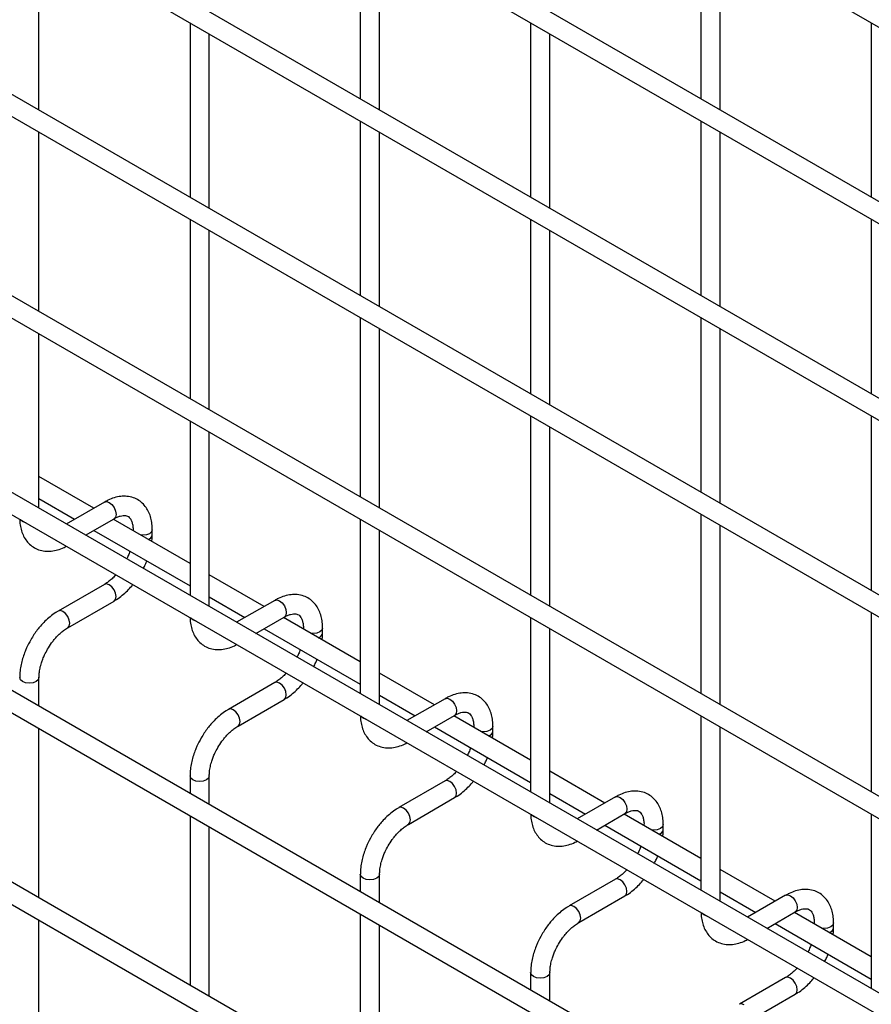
# Model space of a CAD drawing. Header units: inches. Extents: x 0.2 to 10.8, y 0.2 to 8.2.
# Tile 18 of 27: x 9.412 to 9.884, y 5.926 to 6.471. Entities that reach past the tile are written whole.
import ezdxf

# ---------------------------------------------------------------- set-up
doc = ezdxf.new("R2010")
doc.units = ezdxf.units.IN
doc.header["$MEASUREMENT"] = 0

msp = doc.modelspace()

# ---------------------------------------------------------------- linework, layer by layer
for p, q in [((9.026408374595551, 6.963835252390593), (10.62494110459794, 6.041021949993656)), ((10.63027400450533, 5.941387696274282), (9.031741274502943, 6.86420099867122)), ((9.026408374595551, 6.854963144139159), (10.62494110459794, 5.932149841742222)), ((10.63027400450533, 5.832515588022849), (9.031741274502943, 6.755328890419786)), ((9.026408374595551, 6.746091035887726), (10.62494110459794, 5.82327773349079)), ((10.63027400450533, 5.723643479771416), (9.031741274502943, 6.646456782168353)), ((9.026408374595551, 6.637218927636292), (10.62494110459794, 5.714405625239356)), ((10.63027400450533, 5.612049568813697), (9.031741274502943, 6.534862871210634)), ((9.026408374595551, 6.525625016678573), (10.62494110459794, 5.602811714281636)), ((9.600740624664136, 6.523408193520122), (9.600740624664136, 6.42685255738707)), ((9.789302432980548, 6.523425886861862), (9.789302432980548, 6.426870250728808)), ((9.42284548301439, 6.420677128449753), (9.42284548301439, 6.517232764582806)), ((9.611407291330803, 6.420694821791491), (9.611407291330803, 6.517250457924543)), ((9.799969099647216, 6.420712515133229), (9.799969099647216, 6.517268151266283)), ((9.50645972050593, 6.468963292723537), (9.50645972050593, 6.372407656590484)), ((9.695021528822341, 6.468980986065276), (9.695021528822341, 6.372425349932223)), ((9.883583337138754, 6.468998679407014), (9.883583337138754, 6.372443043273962)), ((9.517126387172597, 6.366249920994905), (9.517126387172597, 6.462805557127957)), ((9.705688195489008, 6.366267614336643), (9.705688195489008, 6.462823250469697)), ((10.63027400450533, 5.503177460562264), (9.031741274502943, 6.425990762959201)), ((9.026408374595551, 6.41675290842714), (10.62494110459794, 5.493939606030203)), ((9.600740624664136, 6.41453608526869), (9.600740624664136, 6.317980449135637)), ((9.789302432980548, 6.414553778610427), (9.789302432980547, 6.317998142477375)), ((9.42284548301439, 6.309083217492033), (9.42284548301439, 6.408360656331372)), ((9.611407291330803, 6.311822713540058), (9.611407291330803, 6.408378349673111)), ((9.799969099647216, 6.311840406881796), (9.799969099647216, 6.40839604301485)), ((9.50645972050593, 6.360091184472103), (9.50645972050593, 6.260813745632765)), ((9.695021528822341, 6.360108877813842), (9.695021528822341, 6.26355324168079)), ((9.883583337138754, 6.360126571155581), (9.883583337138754, 6.263570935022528)), ((9.517126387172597, 6.254656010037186), (9.517126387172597, 6.353933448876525)), ((9.705688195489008, 6.257395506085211), (9.705688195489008, 6.353951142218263)), ((10.63027400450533, 5.393520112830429), (9.031741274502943, 6.316333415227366)), ((9.026408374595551, 6.307095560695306), (10.62494110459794, 5.384282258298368)), ((9.600740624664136, 6.305663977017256), (9.600740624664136, 6.206386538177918)), ((9.789302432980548, 6.305681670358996), (9.789302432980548, 6.209126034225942)), ((9.42284548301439, 6.2002111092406), (9.42284548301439, 6.296766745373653)), ((9.611407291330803, 6.200228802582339), (9.611407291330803, 6.299506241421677)), ((9.799969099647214, 6.202968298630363), (9.799969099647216, 6.299523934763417)), ((9.50645972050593, 6.248497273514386), (9.50645972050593, 6.151941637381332)), ((9.695021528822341, 6.251236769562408), (9.695021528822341, 6.15195933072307)), ((9.883583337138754, 6.251254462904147), (9.883583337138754, 6.154698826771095)), ((9.517126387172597, 6.145783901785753), (9.517126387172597, 6.242339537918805)), ((9.705688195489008, 6.145801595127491), (9.705688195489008, 6.24507903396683)), ((9.453258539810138, 6.200267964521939), (9.422845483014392, 6.217825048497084)), ((9.42284548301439, 6.205508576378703), (9.442591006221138, 6.194109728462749)), ((9.026408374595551, 6.200945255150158), (10.62494110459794, 5.27813195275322)), ((9.45906344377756, 6.203619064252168), (9.438002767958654, 6.191460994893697)), ((9.448670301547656, 6.185302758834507), (9.464396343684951, 6.194381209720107)), ((9.50645972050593, 6.169555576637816), (9.46392607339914, 6.194109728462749)), ((9.600740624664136, 6.194070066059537), (9.600740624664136, 6.097514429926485)), ((9.789302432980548, 6.196809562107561), (9.789302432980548, 6.097532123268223)), ((9.453258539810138, 6.187951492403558), (9.50645972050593, 6.157239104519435)), ((9.474922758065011, 6.188301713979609), (9.474922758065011, 6.187761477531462)), ((9.475024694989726, 6.187702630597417), (9.474922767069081, 6.188296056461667)), ((9.485589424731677, 6.185525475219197), (9.485589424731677, 6.188301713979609)), ((9.611407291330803, 6.091356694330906), (9.611407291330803, 6.187912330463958)), ((9.799969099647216, 6.091374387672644), (9.799969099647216, 6.190651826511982)), ((9.547539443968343, 6.145840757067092), (9.517126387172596, 6.163397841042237)), ((9.45906344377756, 6.158056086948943), (9.433466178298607, 6.143279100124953)), ((9.517126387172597, 6.151081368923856), (9.536871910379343, 6.139682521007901)), ((10.51517757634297, 5.353813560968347), (9.139868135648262, 6.147762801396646)), ((9.438799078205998, 6.134041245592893), (9.464396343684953, 6.148818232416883)), ((9.553344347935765, 6.149191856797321), (9.53228367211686, 6.13703378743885)), ((9.542951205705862, 6.130875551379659), (9.558677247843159, 6.139954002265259)), ((9.600740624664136, 6.115128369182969), (9.558206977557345, 6.139682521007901)), ((9.695021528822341, 6.139642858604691), (9.695021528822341, 6.043087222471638)), ((9.883583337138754, 6.142382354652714), (9.883583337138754, 6.043104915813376)), ((9.547539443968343, 6.133524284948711), (9.600740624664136, 6.102811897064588)), ((9.569203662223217, 6.133874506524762), (9.569203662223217, 6.133334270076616)), ((9.569305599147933, 6.133275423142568), (9.569203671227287, 6.133868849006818)), ((9.579870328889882, 6.131098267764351), (9.579870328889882, 6.133874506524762)), ((9.705688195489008, 6.036929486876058), (9.705688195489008, 6.133485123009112)), ((9.42284548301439, 6.090553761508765), (9.42284548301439, 6.106408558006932)), ((9.64182034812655, 6.091413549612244), (9.611407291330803, 6.10897063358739)), ((9.553344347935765, 6.103628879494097), (9.527747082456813, 6.088851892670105)), ((9.611407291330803, 6.096654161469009), (9.631152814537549, 6.085255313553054)), ((9.533079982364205, 6.079614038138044), (9.558677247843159, 6.094391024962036)), ((9.647625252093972, 6.094764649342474), (9.626564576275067, 6.082606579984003)), ((9.637232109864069, 6.076448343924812), (9.652958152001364, 6.085526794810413)), ((9.695021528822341, 6.060701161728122), (9.652487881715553, 6.085255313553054)), ((9.789302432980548, 6.085215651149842), (9.789302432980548, 5.98866001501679)), ((9.64182034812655, 6.079097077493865), (9.695021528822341, 6.048384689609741)), ((9.663484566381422, 6.079447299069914), (9.663484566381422, 6.078907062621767)), ((9.663586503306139, 6.078848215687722), (9.663484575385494, 6.079441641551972)), ((9.67415123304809, 6.076671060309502), (9.67415123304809, 6.079447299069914)), ((9.799969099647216, 5.982502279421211), (9.799969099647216, 6.079057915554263)), ((9.42284548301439, 5.984403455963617), (9.42284548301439, 6.078237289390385)), ((9.50645972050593, 6.051981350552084), (9.50645972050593, 6.042284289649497)), ((9.517126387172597, 6.036126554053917), (9.517126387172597, 6.051981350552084)), ((9.736101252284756, 6.036986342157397), (9.705688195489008, 6.054543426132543)), ((9.647625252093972, 6.04920167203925), (9.622027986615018, 6.034424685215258)), ((9.705688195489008, 6.042226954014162), (9.725433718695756, 6.030828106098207)), ((9.62736088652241, 6.025186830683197), (9.652958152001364, 6.039963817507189)), ((9.741906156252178, 6.040337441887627), (9.720845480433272, 6.028179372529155)), ((9.50645972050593, 6.029967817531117), (9.50645972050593, 5.936133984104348)), ((9.731513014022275, 6.022021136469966), (9.74723905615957, 6.031099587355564)), ((9.789302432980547, 6.006273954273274), (9.746768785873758, 6.030828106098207)), ((9.883583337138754, 6.030788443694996), (9.883583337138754, 5.934232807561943)), ((9.736101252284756, 6.024669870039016), (9.789302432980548, 5.993957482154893)), ((9.75776547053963, 6.025020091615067), (9.75776547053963, 6.024479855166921)), ((9.757867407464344, 6.024421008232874), (9.7577654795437, 6.025014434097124)), ((9.768432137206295, 6.022243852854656), (9.768432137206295, 6.025020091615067)), ((9.517126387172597, 5.929976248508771), (9.517126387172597, 6.023810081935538)), ((9.600740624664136, 5.997554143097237), (9.600740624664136, 5.987857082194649)), ((9.611407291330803, 5.98169934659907), (9.611407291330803, 5.997554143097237)), ((9.830382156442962, 5.98255913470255), (9.799969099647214, 6.000116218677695)), ((9.741906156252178, 5.994774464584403), (9.716308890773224, 5.979997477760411)), ((9.799969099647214, 5.987799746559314), (9.819714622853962, 5.976400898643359)), ((9.721641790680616, 5.97075962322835), (9.747239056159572, 5.985536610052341)), ((9.836187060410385, 5.985910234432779), (9.81512638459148, 5.973752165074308)), ((9.600740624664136, 5.975540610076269), (9.600740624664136, 5.881706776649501)), ((9.82579391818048, 5.967593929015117), (9.841519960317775, 5.976672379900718)), ((9.883583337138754, 5.951846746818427), (9.841049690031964, 5.976400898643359)), ((9.42284548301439, 5.872809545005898), (9.42284548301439, 5.972086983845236)), ((9.830382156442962, 5.97024266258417), (9.883583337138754, 5.939530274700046)), ((9.852046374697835, 5.97059288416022), (9.852046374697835, 5.970052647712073)), ((9.85214831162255, 5.969993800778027), (9.852046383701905, 5.970587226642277)), ((9.862713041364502, 5.967816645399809), (9.862713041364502, 5.97059288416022)), ((9.611407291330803, 5.875549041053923), (9.611407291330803, 5.96938287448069)), ((9.695021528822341, 5.943126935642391), (9.695021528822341, 5.933429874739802)), ((9.705688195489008, 5.927272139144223), (9.705688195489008, 5.943126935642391)), ((9.836187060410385, 5.940347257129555), (9.810589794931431, 5.925570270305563)), ((9.815922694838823, 5.916332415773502), (9.841519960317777, 5.931109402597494))]:
    msp.add_line(p, q)
at = {"flags": 128}
for points in [[(9.45906344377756, 6.203619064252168), (9.460286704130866, 6.203856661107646), (9.461729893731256, 6.203355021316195)], [(9.461729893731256, 6.203355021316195), (9.463173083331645, 6.202190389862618), (9.464396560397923, 6.20054007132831), (9.465214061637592, 6.198655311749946), (9.465501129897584, 6.196823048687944), (9.465214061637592, 6.195322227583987), (9.464396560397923, 6.194381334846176), (9.464396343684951, 6.194381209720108)], [(9.41374091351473, 6.192798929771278), (9.41258479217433, 6.193797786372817), (9.412560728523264, 6.193831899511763)], [(9.415530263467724, 6.192117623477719), (9.41547117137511, 6.192131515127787), (9.41374091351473, 6.192798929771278)], [(9.485589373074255, 6.188288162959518), (9.48518344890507, 6.187123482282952), (9.484027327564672, 6.186124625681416), (9.482297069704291, 6.185457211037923), (9.480256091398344, 6.185222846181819), (9.479218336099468, 6.185281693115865)], [(9.464396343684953, 6.148818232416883), (9.464396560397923, 6.148818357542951), (9.465214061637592, 6.149759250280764), (9.465501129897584, 6.15126007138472), (9.465214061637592, 6.153092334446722), (9.464396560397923, 6.154977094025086), (9.463173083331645, 6.156627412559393), (9.461729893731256, 6.157792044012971), (9.460286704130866, 6.158293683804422), (9.45906344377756, 6.158056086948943)], [(9.553344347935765, 6.149191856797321), (9.554567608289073, 6.149429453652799), (9.556010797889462, 6.148927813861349)], [(9.556010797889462, 6.148927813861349), (9.557453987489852, 6.14776318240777), (9.558677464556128, 6.146112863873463), (9.559494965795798, 6.144228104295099), (9.55978203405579, 6.142395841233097), (9.559494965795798, 6.140895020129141), (9.558677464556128, 6.139954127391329), (9.558677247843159, 6.139954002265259)], [(9.436132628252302, 6.143015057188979), (9.434689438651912, 6.143516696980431), (9.433465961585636, 6.143278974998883), (9.433449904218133, 6.143269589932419)], [(9.438789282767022, 6.134035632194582), (9.438799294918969, 6.134041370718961), (9.43961679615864, 6.134982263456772), (9.43990386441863, 6.136483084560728), (9.43961679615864, 6.13831534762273), (9.438799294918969, 6.140200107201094), (9.437575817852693, 6.141850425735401), (9.436132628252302, 6.143015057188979)], [(9.508021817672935, 6.138371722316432), (9.506865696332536, 6.139370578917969), (9.50684163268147, 6.139404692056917)], [(9.50981116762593, 6.137690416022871), (9.509752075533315, 6.137704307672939), (9.508021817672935, 6.138371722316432)], [(9.57987027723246, 6.13386095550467), (9.579464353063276, 6.132696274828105), (9.578308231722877, 6.131697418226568), (9.576577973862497, 6.131030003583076), (9.57453699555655, 6.130795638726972), (9.573499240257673, 6.130854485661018)], [(9.422845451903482, 6.106419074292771), (9.42284548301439, 6.106408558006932), (9.422439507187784, 6.105230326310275), (9.421283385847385, 6.104231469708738), (9.419553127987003, 6.103564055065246), (9.417512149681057, 6.103329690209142), (9.41547117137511, 6.103564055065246), (9.41374091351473, 6.104231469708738), (9.41258479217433, 6.105230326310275), (9.412178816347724, 6.106408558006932), (9.412178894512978, 6.106425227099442)], [(9.558677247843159, 6.094391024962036), (9.55867746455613, 6.094391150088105), (9.559494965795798, 6.095332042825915), (9.559782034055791, 6.096832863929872), (9.559494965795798, 6.098665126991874), (9.55867746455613, 6.100549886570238), (9.557453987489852, 6.102200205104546), (9.556010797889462, 6.103364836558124), (9.554567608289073, 6.103866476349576), (9.553344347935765, 6.103628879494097)], [(9.647625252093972, 6.094764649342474), (9.648848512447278, 6.095002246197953), (9.650291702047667, 6.094500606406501)], [(9.650291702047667, 6.094500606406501), (9.651734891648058, 6.093335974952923), (9.652958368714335, 6.091685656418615), (9.653775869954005, 6.089800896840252), (9.654062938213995, 6.087968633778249), (9.653775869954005, 6.086467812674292), (9.652958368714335, 6.085526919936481), (9.652958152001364, 6.085526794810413)], [(9.53041353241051, 6.088587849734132), (9.52897034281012, 6.089089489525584), (9.527746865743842, 6.088851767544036), (9.527730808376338, 6.088842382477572)], [(9.533070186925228, 6.079608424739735), (9.533080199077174, 6.079614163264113), (9.533897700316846, 6.080555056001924), (9.534184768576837, 6.082055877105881), (9.533897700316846, 6.083888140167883), (9.533080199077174, 6.085772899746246), (9.531856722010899, 6.087423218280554), (9.53041353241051, 6.088587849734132)], [(9.60230272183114, 6.083944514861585), (9.601146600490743, 6.084943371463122), (9.601122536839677, 6.084977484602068)], [(9.604092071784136, 6.083263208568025), (9.604032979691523, 6.083277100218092), (9.60230272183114, 6.083944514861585)], [(9.674151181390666, 6.079433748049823), (9.673745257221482, 6.078269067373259), (9.672589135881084, 6.07727021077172), (9.670858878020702, 6.076602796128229), (9.668817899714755, 6.076368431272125), (9.66778014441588, 6.076427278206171)], [(9.51712635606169, 6.051991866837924), (9.517126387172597, 6.051981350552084), (9.51672041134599, 6.050803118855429), (9.51556429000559, 6.049804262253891), (9.51383403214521, 6.049136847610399), (9.511793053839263, 6.048902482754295), (9.509752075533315, 6.049136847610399), (9.508021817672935, 6.049804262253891), (9.506865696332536, 6.050803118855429), (9.50645972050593, 6.051981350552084), (9.506459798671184, 6.051998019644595)], [(9.652958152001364, 6.039963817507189), (9.652958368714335, 6.039963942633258), (9.653775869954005, 6.040904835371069), (9.654062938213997, 6.042405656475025), (9.653775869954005, 6.044237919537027), (9.652958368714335, 6.046122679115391), (9.651734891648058, 6.047772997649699), (9.650291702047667, 6.048937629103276), (9.648848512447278, 6.049439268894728), (9.647625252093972, 6.04920167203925)], [(9.741906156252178, 6.040337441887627), (9.743129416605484, 6.040575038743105), (9.744572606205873, 6.040073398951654)], [(9.744572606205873, 6.040073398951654), (9.746015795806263, 6.038908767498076), (9.747239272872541, 6.037258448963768), (9.74805677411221, 6.035373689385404), (9.748343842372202, 6.033541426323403), (9.74805677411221, 6.032040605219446), (9.747239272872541, 6.031099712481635), (9.74723905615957, 6.031099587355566)], [(9.624694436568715, 6.034160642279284), (9.623251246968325, 6.034662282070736), (9.622027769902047, 6.03442456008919), (9.622011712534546, 6.034415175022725)], [(9.627351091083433, 6.025181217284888), (9.627361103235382, 6.025186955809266), (9.628178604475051, 6.026127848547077), (9.628465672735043, 6.027628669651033), (9.628178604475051, 6.029460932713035), (9.627361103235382, 6.031345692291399), (9.626137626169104, 6.032996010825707), (9.624694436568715, 6.034160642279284)], [(9.696583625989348, 6.029517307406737), (9.695427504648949, 6.030516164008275), (9.695403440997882, 6.030550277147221)], [(9.698372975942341, 6.028836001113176), (9.698313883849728, 6.028849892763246), (9.696583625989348, 6.029517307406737)], [(9.768432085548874, 6.025006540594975), (9.768026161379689, 6.02384185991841), (9.76687004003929, 6.022843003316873), (9.76513978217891, 6.022175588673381), (9.763098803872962, 6.021941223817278), (9.762061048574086, 6.022000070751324)], [(9.611407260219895, 5.997564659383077), (9.611407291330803, 5.997554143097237), (9.611001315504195, 5.99637591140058), (9.609845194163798, 5.995377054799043), (9.608114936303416, 5.994709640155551), (9.60607395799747, 5.994475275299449), (9.604032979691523, 5.994709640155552), (9.60230272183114, 5.995377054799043), (9.601146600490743, 5.99637591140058), (9.600740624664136, 5.997554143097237), (9.60074070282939, 5.997570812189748)], [(9.747239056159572, 5.985536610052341), (9.747239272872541, 5.98553673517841), (9.74805677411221, 5.986477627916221), (9.748343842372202, 5.987978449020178), (9.74805677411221, 5.98981071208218), (9.747239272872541, 5.991695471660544), (9.746015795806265, 5.993345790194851), (9.744572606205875, 5.994510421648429), (9.743129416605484, 5.995012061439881), (9.741906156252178, 5.994774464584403)], [(9.836187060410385, 5.985910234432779), (9.837410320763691, 5.986147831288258), (9.83885351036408, 5.985646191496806)], [(9.83885351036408, 5.985646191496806), (9.84029669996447, 5.984481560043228), (9.841520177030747, 5.982831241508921), (9.842337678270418, 5.980946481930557), (9.842624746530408, 5.979114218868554), (9.842337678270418, 5.977613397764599), (9.841520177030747, 5.976672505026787), (9.841519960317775, 5.976672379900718)], [(9.71897534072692, 5.979733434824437), (9.71753215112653, 5.980235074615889), (9.716308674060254, 5.979997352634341), (9.716292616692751, 5.979987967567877)], [(9.721631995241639, 5.97075400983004), (9.721642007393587, 5.970759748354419), (9.722459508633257, 5.971700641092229), (9.72274657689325, 5.973201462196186), (9.722459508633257, 5.975033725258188), (9.721642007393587, 5.976918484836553), (9.72041853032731, 5.978568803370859), (9.71897534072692, 5.979733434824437)], [(9.790864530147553, 5.97509009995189), (9.789708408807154, 5.976088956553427), (9.78968434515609, 5.976123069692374)], [(9.792653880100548, 5.97440879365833), (9.792594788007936, 5.974422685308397), (9.790864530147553, 5.97509009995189)], [(9.862712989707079, 5.970579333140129), (9.862307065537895, 5.969414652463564), (9.861150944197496, 5.968415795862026), (9.859420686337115, 5.967748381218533), (9.85737970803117, 5.96751401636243), (9.856341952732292, 5.967572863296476)], [(9.7056881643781, 5.943137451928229), (9.705688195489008, 5.943126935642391), (9.705282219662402, 5.941948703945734), (9.704126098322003, 5.940949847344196), (9.702395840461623, 5.940282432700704), (9.700354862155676, 5.9400480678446), (9.698313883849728, 5.940282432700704), (9.696583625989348, 5.940949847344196), (9.695427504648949, 5.941948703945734), (9.695021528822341, 5.943126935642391), (9.695021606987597, 5.9431436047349)], [(9.841519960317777, 5.931109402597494), (9.841520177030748, 5.931109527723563), (9.842337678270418, 5.932050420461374), (9.842624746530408, 5.93355124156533), (9.842337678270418, 5.935383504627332), (9.841520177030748, 5.937268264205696), (9.84029669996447, 5.938918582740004), (9.83885351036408, 5.940083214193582), (9.837410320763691, 5.940584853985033), (9.836187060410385, 5.940347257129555)], [(9.813256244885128, 5.925306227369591), (9.811813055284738, 5.925807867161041), (9.81058957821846, 5.925570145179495), (9.810573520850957, 5.92556076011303)]]:
    msp.add_lwpolyline(points, dxfattribs=at)
for centre, radius, start, end in [((9.482362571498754, 6.186140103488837), 0.003287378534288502, 285.2268557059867, 348.9837021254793), ((9.576643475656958, 6.131712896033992), 0.003287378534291, 285.2268557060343, 348.9837021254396), ((9.670924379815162, 6.077285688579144), 0.003287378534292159, 285.2268557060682, 348.9837021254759), ((9.765205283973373, 6.022858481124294), 0.003287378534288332, 285.2268557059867, 348.9837021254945), ((9.85948618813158, 5.968431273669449), 0.003287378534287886, 285.2268557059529, 348.9837021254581)]:
    msp.add_arc(centre, radius, start, end)
for points, knots in [([(9.485545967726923, 6.188283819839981), (9.485545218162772, 6.189072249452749), (9.485543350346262, 6.191036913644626), (9.485060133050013, 6.193999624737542), (9.484118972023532, 6.197143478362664), (9.482668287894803, 6.200021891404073), (9.480698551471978, 6.202558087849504), (9.478179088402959, 6.204649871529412), (9.475089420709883, 6.206173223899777), (9.471652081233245, 6.206910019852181), (9.468064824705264, 6.20686591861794), (9.464529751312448, 6.206107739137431), (9.461504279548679, 6.204992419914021), (9.45971528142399, 6.203933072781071), (9.459072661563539, 6.203552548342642)], [0, 0, 0, 0, 0.0555916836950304, 0.1385272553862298, 0.2224467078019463, 0.3069801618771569, 0.3922177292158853, 0.4792619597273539, 0.5705133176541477, 0.6695129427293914, 0.760725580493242, 0.8540505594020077, 0.9475740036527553, 1, 1, 1, 1]), ([(9.412242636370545, 6.194015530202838), (9.41224512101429, 6.193570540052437), (9.412254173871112, 6.191949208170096), (9.412705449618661, 6.189311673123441), (9.41363152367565, 6.186154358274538), (9.415077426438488, 6.183265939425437), (9.417038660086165, 6.180717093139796), (9.419549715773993, 6.178610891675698), (9.422630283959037, 6.17706952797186), (9.426061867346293, 6.176311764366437), (9.429648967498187, 6.176330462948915), (9.43318836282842, 6.17707700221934), (9.435973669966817, 6.178057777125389), (9.43752649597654, 6.178955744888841), (9.437927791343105, 6.179187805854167)], [0, 0, 0, 0, 0.03283335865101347, 0.119629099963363, 0.2074587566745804, 0.2959349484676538, 0.385137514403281, 0.4761898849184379, 0.571564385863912, 0.6749426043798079, 0.7703316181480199, 0.8679615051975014, 0.9658774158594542, 1, 1, 1, 1]), ([(9.464392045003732, 6.194361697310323), (9.464959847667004, 6.194673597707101), (9.466184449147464, 6.195346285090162), (9.467895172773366, 6.195928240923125), (9.469477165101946, 6.196218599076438), (9.470803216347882, 6.196185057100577), (9.471913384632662, 6.195873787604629), (9.472776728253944, 6.195314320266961), (9.47361982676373, 6.194282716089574), (9.474315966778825, 6.19283247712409), (9.47476508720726, 6.190860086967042), (9.47497245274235, 6.189298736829), (9.474916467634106, 6.188348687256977), (9.47491337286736, 6.188296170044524)], [0, 0, 0, 0, 0.07634054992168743, 0.1646465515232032, 0.2544890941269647, 0.3484721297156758, 0.4535719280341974, 0.5896971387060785, 0.6956807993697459, 0.7966430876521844, 0.8959258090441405, 0.9942469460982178, 1, 1, 1, 1]), ([(9.48533300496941, 6.181751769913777), (9.485445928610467, 6.182651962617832), (9.485606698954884, 6.183933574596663), (9.485559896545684, 6.185146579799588), (9.485545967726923, 6.185507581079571)], [0, 0, 0, 0, 0.7023909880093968, 1, 1, 1, 1]), ([(9.473195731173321, 6.176441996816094), (9.473052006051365, 6.176029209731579), (9.472645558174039, 6.174861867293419), (9.472046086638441, 6.173424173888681), (9.47152125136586, 6.172437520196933), (9.47138844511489, 6.172187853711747)], [0, 0, 0, 0, 0.2900903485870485, 0.8203618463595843, 0.9999999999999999, 0.9999999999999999, 0.9999999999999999, 0.9999999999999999]), ([(9.480608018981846, 6.166865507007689), (9.481016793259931, 6.167626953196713), (9.481748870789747, 6.168990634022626), (9.48232037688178, 6.170404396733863), (9.482572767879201, 6.171028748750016)], [0, 0, 0, 0, 0.5583756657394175, 1, 1, 1, 1]), ([(9.46539847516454, 6.163329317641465), (9.46531931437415, 6.163236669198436), (9.464648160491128, 6.162451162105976), (9.463271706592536, 6.161143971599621), (9.461313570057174, 6.159512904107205), (9.459871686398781, 6.158486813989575), (9.45915284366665, 6.158119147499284), (9.459070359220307, 6.158076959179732)], [0, 0, 0, 0, 0.03947125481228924, 0.3346516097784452, 0.6442592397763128, 0.9591801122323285, 0.9999999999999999, 0.9999999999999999, 0.9999999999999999, 0.9999999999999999]), ([(9.464387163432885, 6.148884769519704), (9.464872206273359, 6.149147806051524), (9.466445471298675, 6.150000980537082), (9.468930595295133, 6.151908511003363), (9.471715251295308, 6.154428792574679), (9.47364046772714, 6.156455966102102), (9.474594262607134, 6.157650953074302), (9.474796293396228, 6.157904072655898)], [0, 0, 0, 0, 0.1291236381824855, 0.4188201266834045, 0.6880763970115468, 0.9339290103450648, 1, 1, 1, 1]), ([(9.579826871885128, 6.133856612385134), (9.579826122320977, 6.134645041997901), (9.579824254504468, 6.136609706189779), (9.579341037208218, 6.139572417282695), (9.578399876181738, 6.142716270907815), (9.576949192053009, 6.145594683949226), (9.574979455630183, 6.148130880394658), (9.572459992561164, 6.150222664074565), (9.569370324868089, 6.151746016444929), (9.56593298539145, 6.152482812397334), (9.56234572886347, 6.152438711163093), (9.558810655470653, 6.151680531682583), (9.555785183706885, 6.150565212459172), (9.553996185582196, 6.149505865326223), (9.553353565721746, 6.149125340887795)], [0, 0, 0, 0, 0.0555916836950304, 0.1385272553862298, 0.2224467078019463, 0.3069801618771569, 0.3922177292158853, 0.4792619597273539, 0.5705133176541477, 0.6695129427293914, 0.760725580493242, 0.8540505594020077, 0.9475740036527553, 1, 1, 1, 1]), ([(9.433474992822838, 6.143214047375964), (9.43303000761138, 6.14297506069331), (9.431491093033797, 6.142148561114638), (9.429031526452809, 6.140267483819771), (9.426207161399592, 6.137750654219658), (9.423873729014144, 6.135245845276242), (9.421857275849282, 6.132759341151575), (9.420041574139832, 6.130239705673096), (9.418917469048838, 6.12837432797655), (9.418345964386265, 6.127425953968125)], [0, 0, 0, 0, 0.07605377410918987, 0.2630205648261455, 0.4373520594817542, 0.5977862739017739, 0.7196030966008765, 0.8574438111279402, 1, 1, 1, 1]), ([(9.50652354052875, 6.139588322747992), (9.506526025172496, 6.139143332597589), (9.506535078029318, 6.137522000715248), (9.506986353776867, 6.134884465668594), (9.507912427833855, 6.131727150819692), (9.509358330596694, 6.128838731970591), (9.51131956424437, 6.126289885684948), (9.5138306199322, 6.12418368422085), (9.516911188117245, 6.122642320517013), (9.520342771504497, 6.12188455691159), (9.523929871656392, 6.121903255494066), (9.527469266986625, 6.122649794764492), (9.530254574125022, 6.123630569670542), (9.531807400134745, 6.124528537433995), (9.53220869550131, 6.124760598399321)], [0, 0, 0, 0, 0.03283335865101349, 0.119629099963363, 0.2074587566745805, 0.2959349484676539, 0.3851375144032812, 0.4761898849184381, 0.5715643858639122, 0.6749426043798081, 0.7703316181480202, 0.8679615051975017, 0.9658774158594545, 1, 1, 1, 1]), ([(9.558672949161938, 6.139934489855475), (9.55924075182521, 6.140246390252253), (9.56046535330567, 6.140919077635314), (9.562176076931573, 6.141501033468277), (9.563758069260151, 6.141791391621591), (9.565084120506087, 6.14175784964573), (9.56619428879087, 6.141446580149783), (9.56705763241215, 6.140887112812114), (9.567900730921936, 6.139855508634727), (9.56859687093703, 6.138405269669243), (9.569045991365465, 6.136432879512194), (9.569253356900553, 6.134871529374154), (9.569197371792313, 6.133921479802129), (9.569194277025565, 6.133868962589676)], [0, 0, 0, 0, 0.07634054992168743, 0.1646465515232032, 0.2544890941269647, 0.3484721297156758, 0.4535719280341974, 0.5896971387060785, 0.6956807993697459, 0.7966430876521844, 0.8959258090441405, 0.9942469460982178, 1, 1, 1, 1]), ([(9.427583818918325, 6.122093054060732), (9.428324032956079, 6.123294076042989), (9.42936529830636, 6.124983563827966), (9.431106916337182, 6.127253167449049), (9.432647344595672, 6.129046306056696), (9.434539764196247, 6.130929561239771), (9.436512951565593, 6.132553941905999), (9.43796818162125, 6.133596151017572), (9.438699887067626, 6.133971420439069), (9.43879186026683, 6.134018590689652)], [0, 0, 0, 0, 0.2331861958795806, 0.3280249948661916, 0.4833317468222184, 0.6413519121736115, 0.8071190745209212, 0.97575544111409, 1, 1, 1, 1]), ([(9.579613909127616, 6.127324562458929), (9.579726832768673, 6.128224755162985), (9.57988760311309, 6.129506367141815), (9.57984080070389, 6.130719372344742), (9.579826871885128, 6.131080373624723)], [0, 0, 0, 0, 0.7023909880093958, 1, 1, 1, 1]), ([(9.418345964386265, 6.127425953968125), (9.417527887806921, 6.125913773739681), (9.416376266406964, 6.123785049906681), (9.415009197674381, 6.120530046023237), (9.414006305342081, 6.117735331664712), (9.413088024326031, 6.114415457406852), (9.41246622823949, 6.111000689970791), (9.412162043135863, 6.108296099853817), (9.412210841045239, 6.106804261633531), (9.412223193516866, 6.106426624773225)], [0, 0, 0, 0, 0.2211396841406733, 0.3113023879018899, 0.459897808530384, 0.6125921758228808, 0.7749994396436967, 0.9430444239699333, 1, 1, 1, 1]), ([(9.422861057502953, 6.106420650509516), (9.422880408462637, 6.107200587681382), (9.422920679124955, 6.108823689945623), (9.423393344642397, 6.111590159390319), (9.42410422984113, 6.11426920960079), (9.424983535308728, 6.116746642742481), (9.426060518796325, 6.119296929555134), (9.427021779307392, 6.121061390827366), (9.427583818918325, 6.122093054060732)], [0, 0, 0, 0, 0.1693229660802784, 0.3523726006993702, 0.5340519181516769, 0.6675763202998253, 0.8056351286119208, 1, 1, 1, 1]), ([(9.567476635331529, 6.122014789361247), (9.56733291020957, 6.121602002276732), (9.566926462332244, 6.120434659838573), (9.566326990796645, 6.118996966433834), (9.565802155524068, 6.118010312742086), (9.565669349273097, 6.1177606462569)], [0, 0, 0, 0, 0.2900903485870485, 0.8203618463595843, 0.9999999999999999, 0.9999999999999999, 0.9999999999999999, 0.9999999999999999]), ([(9.574888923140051, 6.112438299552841), (9.575297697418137, 6.113199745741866), (9.576029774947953, 6.114563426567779), (9.576601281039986, 6.115977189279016), (9.576853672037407, 6.116601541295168)], [0, 0, 0, 0, 0.5583756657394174, 1, 1, 1, 1]), ([(9.559679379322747, 6.108902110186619), (9.559600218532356, 6.108809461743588), (9.558929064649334, 6.108023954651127), (9.557552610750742, 6.106716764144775), (9.55559447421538, 6.105085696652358), (9.554152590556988, 6.104059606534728), (9.553433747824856, 6.103691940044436), (9.553351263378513, 6.103649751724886)], [0, 0, 0, 0, 0.03947125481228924, 0.3346516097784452, 0.6442592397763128, 0.9591801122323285, 0.9999999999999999, 0.9999999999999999, 0.9999999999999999, 0.9999999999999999]), ([(9.558668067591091, 6.094457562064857), (9.559153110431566, 6.094720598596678), (9.560726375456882, 6.095573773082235), (9.563211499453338, 6.097481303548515), (9.565996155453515, 6.100001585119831), (9.567921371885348, 6.102028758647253), (9.56887516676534, 6.103223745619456), (9.569077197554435, 6.103476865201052)], [0, 0, 0, 0, 0.1291236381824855, 0.4188201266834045, 0.6880763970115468, 0.9339290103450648, 1, 1, 1, 1]), ([(9.674107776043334, 6.079429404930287), (9.674107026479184, 6.080217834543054), (9.674105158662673, 6.082182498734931), (9.673621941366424, 6.085145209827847), (9.672680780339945, 6.088289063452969), (9.671230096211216, 6.091167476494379), (9.66926035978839, 6.09370367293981), (9.66674089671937, 6.095795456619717), (9.663651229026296, 6.097318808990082), (9.660213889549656, 6.098055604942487), (9.656626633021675, 6.098011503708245), (9.653091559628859, 6.097253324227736), (9.65006608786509, 6.096138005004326), (9.648277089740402, 6.095078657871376), (9.647634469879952, 6.094698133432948)], [0, 0, 0, 0, 0.0555916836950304, 0.1385272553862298, 0.2224467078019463, 0.3069801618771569, 0.3922177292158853, 0.4792619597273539, 0.5705133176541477, 0.6695129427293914, 0.760725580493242, 0.8540505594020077, 0.9475740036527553, 1, 1, 1, 1]), ([(9.527755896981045, 6.088786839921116), (9.527310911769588, 6.088547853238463), (9.525771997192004, 6.087721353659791), (9.523312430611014, 6.085840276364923), (9.520488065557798, 6.08332344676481), (9.51815463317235, 6.080818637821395), (9.516138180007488, 6.078332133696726), (9.514322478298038, 6.075812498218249), (9.513198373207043, 6.073947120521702), (9.512626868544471, 6.072998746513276)], [0, 0, 0, 0, 0.07605377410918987, 0.2630205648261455, 0.4373520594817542, 0.5977862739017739, 0.7196030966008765, 0.8574438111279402, 1, 1, 1, 1]), ([(9.600804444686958, 6.085161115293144), (9.600806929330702, 6.084716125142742), (9.600815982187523, 6.0830947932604), (9.601267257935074, 6.080457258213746), (9.60219333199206, 6.077299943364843), (9.6036392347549, 6.074411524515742), (9.605600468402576, 6.071862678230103), (9.608111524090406, 6.069756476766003), (9.61119209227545, 6.068215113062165), (9.614623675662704, 6.067457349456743), (9.618210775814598, 6.06747604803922), (9.621750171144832, 6.068222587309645), (9.62453547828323, 6.069203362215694), (9.626088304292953, 6.070101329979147), (9.626489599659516, 6.070333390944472)], [0, 0, 0, 0, 0.03283335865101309, 0.1196290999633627, 0.2074587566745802, 0.2959349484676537, 0.3851375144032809, 0.4761898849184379, 0.5715643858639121, 0.674942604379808, 0.7703316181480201, 0.8679615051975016, 0.9658774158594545, 1, 1, 1, 1]), ([(9.652953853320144, 6.085507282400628), (9.653521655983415, 6.085819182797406), (9.654746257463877, 6.086491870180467), (9.656456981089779, 6.08707382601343), (9.658038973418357, 6.087364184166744), (9.659365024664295, 6.087330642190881), (9.660475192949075, 6.087019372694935), (9.661338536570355, 6.086459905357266), (9.662181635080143, 6.085428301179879), (9.662877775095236, 6.083978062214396), (9.663326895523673, 6.082005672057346), (9.66353426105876, 6.080444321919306), (9.663478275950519, 6.079494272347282), (9.663475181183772, 6.079441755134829)], [0, 0, 0, 0, 0.07634054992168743, 0.1646465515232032, 0.2544890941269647, 0.3484721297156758, 0.4535719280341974, 0.5896971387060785, 0.6956807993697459, 0.7966430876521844, 0.8959258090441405, 0.9942469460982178, 1, 1, 1, 1]), ([(9.521864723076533, 6.067665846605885), (9.522604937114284, 6.068866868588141), (9.523646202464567, 6.070556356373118), (9.525387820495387, 6.072825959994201), (9.526928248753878, 6.074619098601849), (9.528820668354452, 6.076502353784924), (9.530793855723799, 6.078126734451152), (9.532249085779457, 6.079168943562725), (9.532980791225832, 6.079544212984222), (9.533072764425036, 6.079591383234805)], [0, 0, 0, 0, 0.2331861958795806, 0.3280249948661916, 0.4833317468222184, 0.6413519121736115, 0.8071190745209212, 0.97575544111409, 1, 1, 1, 1]), ([(9.673894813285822, 6.072897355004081), (9.674007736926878, 6.073797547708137), (9.674168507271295, 6.075079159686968), (9.674121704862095, 6.076292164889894), (9.674107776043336, 6.076653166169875)], [0, 0, 0, 0, 0.7023909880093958, 1, 1, 1, 1]), ([(9.512626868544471, 6.072998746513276), (9.511808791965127, 6.071486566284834), (9.51065717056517, 6.069357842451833), (9.509290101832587, 6.06610283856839), (9.508287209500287, 6.063308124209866), (9.507368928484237, 6.059988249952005), (9.506747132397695, 6.056573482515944), (9.506442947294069, 6.053868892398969), (9.506491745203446, 6.052377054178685), (9.506504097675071, 6.051999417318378)], [0, 0, 0, 0, 0.2211396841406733, 0.3113023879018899, 0.459897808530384, 0.6125921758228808, 0.7749994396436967, 0.9430444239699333, 1, 1, 1, 1]), ([(9.517141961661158, 6.051993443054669), (9.517161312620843, 6.052773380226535), (9.51720158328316, 6.054396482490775), (9.517674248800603, 6.057162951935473), (9.518385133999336, 6.059842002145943), (9.519264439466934, 6.062319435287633), (9.52034142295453, 6.064869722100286), (9.521302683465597, 6.066634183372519), (9.521864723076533, 6.067665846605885)], [0, 0, 0, 0, 0.1693229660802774, 0.3523726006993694, 0.5340519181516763, 0.6675763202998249, 0.8056351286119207, 1, 1, 1, 1]), ([(9.661757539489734, 6.0675875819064), (9.661613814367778, 6.067174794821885), (9.661207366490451, 6.066007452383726), (9.660607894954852, 6.064569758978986), (9.660083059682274, 6.063583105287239), (9.659950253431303, 6.063333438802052)], [0, 0, 0, 0, 0.2900903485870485, 0.8203618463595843, 0.9999999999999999, 0.9999999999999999, 0.9999999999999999, 0.9999999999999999]), ([(9.669169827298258, 6.058011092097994), (9.669578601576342, 6.058772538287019), (9.670310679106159, 6.060136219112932), (9.670882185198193, 6.061549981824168), (9.671134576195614, 6.06217433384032)], [0, 0, 0, 0, 0.5583756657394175, 1, 1, 1, 1]), ([(9.653960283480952, 6.05447490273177), (9.653881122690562, 6.054382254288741), (9.65320996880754, 6.053596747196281), (9.65183351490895, 6.052289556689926), (9.649875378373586, 6.05065848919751), (9.648433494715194, 6.049632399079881), (9.647714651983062, 6.049264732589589), (9.64763216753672, 6.049222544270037)], [0, 0, 0, 0, 0.03947125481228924, 0.3346516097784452, 0.6442592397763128, 0.9591801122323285, 0.9999999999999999, 0.9999999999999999, 0.9999999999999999, 0.9999999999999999]), ([(9.652948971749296, 6.040030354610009), (9.653434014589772, 6.040293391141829), (9.655007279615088, 6.041146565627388), (9.657492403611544, 6.043054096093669), (9.66027705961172, 6.045574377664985), (9.662202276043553, 6.047601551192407), (9.663156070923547, 6.048796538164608), (9.66335810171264, 6.049049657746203)], [0, 0, 0, 0, 0.1291236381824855, 0.4188201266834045, 0.6880763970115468, 0.9339290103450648, 1, 1, 1, 1]), ([(9.768388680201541, 6.02500219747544), (9.76838793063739, 6.025790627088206), (9.768386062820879, 6.027755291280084), (9.76790284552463, 6.030718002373), (9.76696168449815, 6.03386185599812), (9.765511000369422, 6.036740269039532), (9.763541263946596, 6.039276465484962), (9.761021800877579, 6.04136824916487), (9.757932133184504, 6.042891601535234), (9.754494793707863, 6.043628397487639), (9.750907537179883, 6.043584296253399), (9.747372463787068, 6.04282611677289), (9.7443469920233, 6.041710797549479), (9.74255799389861, 6.040651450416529), (9.741915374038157, 6.0402709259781)], [0, 0, 0, 0, 0.05559168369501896, 0.1385272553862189, 0.2224467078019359, 0.3069801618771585, 0.3922177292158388, 0.4792619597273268, 0.5705133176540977, 0.6695129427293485, 0.7607255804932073, 0.8540505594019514, 0.9475740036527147, 1, 1, 1, 1]), ([(9.62203680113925, 6.03435963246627), (9.621591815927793, 6.034120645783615), (9.62005290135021, 6.033294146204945), (9.617593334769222, 6.031413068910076), (9.614768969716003, 6.028896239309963), (9.612435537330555, 6.026391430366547), (9.610419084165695, 6.02390492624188), (9.608603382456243, 6.021385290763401), (9.60747927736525, 6.019519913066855), (9.606907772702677, 6.01857153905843)], [0, 0, 0, 0, 0.07605377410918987, 0.2630205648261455, 0.4373520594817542, 0.5977862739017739, 0.7196030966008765, 0.8574438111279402, 1, 1, 1, 1]), ([(9.695085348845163, 6.030733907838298), (9.695087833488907, 6.030288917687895), (9.69509688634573, 6.028667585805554), (9.69554816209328, 6.026030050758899), (9.696474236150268, 6.022872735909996), (9.697920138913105, 6.019984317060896), (9.699881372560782, 6.017435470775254), (9.702392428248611, 6.015329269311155), (9.705472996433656, 6.013787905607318), (9.708904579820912, 6.013030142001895), (9.712491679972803, 6.013048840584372), (9.716031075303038, 6.013795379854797), (9.718816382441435, 6.014776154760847), (9.720369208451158, 6.0156741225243), (9.720770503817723, 6.015906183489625)], [0, 0, 0, 0, 0.03283335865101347, 0.119629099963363, 0.2074587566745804, 0.2959349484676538, 0.385137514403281, 0.4761898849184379, 0.571564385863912, 0.6749426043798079, 0.7703316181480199, 0.8679615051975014, 0.9658774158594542, 1, 1, 1, 1]), ([(9.74723475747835, 6.03108007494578), (9.747802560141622, 6.03139197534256), (9.749027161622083, 6.032064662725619), (9.750737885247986, 6.032646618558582), (9.752319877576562, 6.032936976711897), (9.7536459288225, 6.032903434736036), (9.75475609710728, 6.032592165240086), (9.755619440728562, 6.032032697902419), (9.756462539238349, 6.031001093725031), (9.757158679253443, 6.029550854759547), (9.757607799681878, 6.027578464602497), (9.757815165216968, 6.026017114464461), (9.757759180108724, 6.025067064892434), (9.757756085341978, 6.025014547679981)], [0, 0, 0, 0, 0.07634054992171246, 0.1646465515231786, 0.2544890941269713, 0.348472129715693, 0.4535719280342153, 0.5896971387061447, 0.6956807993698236, 0.7966430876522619, 0.8959258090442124, 0.9942469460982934, 1, 1, 1, 1]), ([(9.616145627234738, 6.013238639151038), (9.61688584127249, 6.014439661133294), (9.617927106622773, 6.016129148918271), (9.619668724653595, 6.018398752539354), (9.621209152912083, 6.020191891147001), (9.623101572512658, 6.022075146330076), (9.625074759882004, 6.023699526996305), (9.62652998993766, 6.024741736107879), (9.627261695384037, 6.025117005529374), (9.627353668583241, 6.025164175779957)], [0, 0, 0, 0, 0.2331861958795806, 0.3280249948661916, 0.4833317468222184, 0.6413519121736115, 0.8071190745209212, 0.97575544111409, 1, 1, 1, 1]), ([(9.768175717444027, 6.018470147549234), (9.768288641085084, 6.01937034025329), (9.7684494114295, 6.020651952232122), (9.7684026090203, 6.021864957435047), (9.768388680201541, 6.022225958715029)], [0, 0, 0, 0, 0.7023909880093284, 1, 1, 1, 1]), ([(9.606907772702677, 6.01857153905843), (9.606089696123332, 6.017059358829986), (9.604938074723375, 6.014930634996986), (9.603571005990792, 6.011675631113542), (9.602568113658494, 6.008880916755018), (9.601649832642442, 6.005561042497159), (9.6010280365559, 6.002146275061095), (9.600723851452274, 5.999441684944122), (9.600772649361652, 5.997949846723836), (9.600785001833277, 5.99757220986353)], [0, 0, 0, 0, 0.2211396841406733, 0.3113023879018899, 0.459897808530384, 0.6125921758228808, 0.7749994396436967, 0.9430444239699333, 1, 1, 1, 1]), ([(9.611422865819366, 5.997566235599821), (9.611442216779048, 5.998346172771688), (9.611482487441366, 5.999969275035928), (9.611955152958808, 6.002735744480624), (9.612666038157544, 6.005414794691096), (9.613545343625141, 6.007892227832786), (9.614622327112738, 6.010442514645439), (9.615583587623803, 6.012206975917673), (9.616145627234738, 6.013238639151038)], [0, 0, 0, 0, 0.1693229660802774, 0.3523726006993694, 0.5340519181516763, 0.6675763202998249, 0.8056351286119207, 1, 1, 1, 1]), ([(9.75603844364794, 6.013160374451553), (9.755894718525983, 6.012747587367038), (9.755488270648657, 6.011580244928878), (9.75488879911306, 6.010142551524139), (9.754363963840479, 6.00915589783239), (9.754231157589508, 6.008906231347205)], [0, 0, 0, 0, 0.2900903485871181, 0.8203618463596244, 0.9999999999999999, 0.9999999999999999, 0.9999999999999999, 0.9999999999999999]), ([(9.763450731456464, 6.003583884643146), (9.763859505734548, 6.004345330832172), (9.764591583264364, 6.005709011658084), (9.765163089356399, 6.007122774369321), (9.76541548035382, 6.007747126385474)], [0, 0, 0, 0, 0.5583756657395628, 1, 1, 1, 1]), ([(9.748241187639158, 6.000047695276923), (9.74816202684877, 5.999955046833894), (9.747490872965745, 5.999169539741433), (9.746114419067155, 5.99786234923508), (9.744156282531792, 5.996231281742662), (9.7427143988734, 5.995205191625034), (9.741995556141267, 5.994837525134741), (9.741913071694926, 5.994795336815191)], [0, 0, 0, 0, 0.03947125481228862, 0.3346516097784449, 0.6442592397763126, 0.9591801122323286, 1, 1, 1, 1]), ([(9.747229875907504, 5.985603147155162), (9.747714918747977, 5.985866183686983), (9.749288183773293, 5.98671935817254), (9.751773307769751, 5.98862688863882), (9.754557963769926, 5.991147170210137), (9.756483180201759, 5.993174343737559), (9.757436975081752, 5.994369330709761), (9.757639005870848, 5.994622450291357)], [0, 0, 0, 0, 0.1291236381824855, 0.4188201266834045, 0.6880763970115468, 0.9339290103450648, 1, 1, 1, 1]), ([(9.862669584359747, 5.970574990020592), (9.862668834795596, 5.971363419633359), (9.862666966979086, 5.973328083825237), (9.862183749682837, 5.976290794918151), (9.861242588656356, 5.979434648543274), (9.85979190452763, 5.982313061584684), (9.857822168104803, 5.984849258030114), (9.855302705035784, 5.986941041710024), (9.85221303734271, 5.988464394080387), (9.848775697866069, 5.989201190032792), (9.845188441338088, 5.98915708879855), (9.841653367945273, 5.988398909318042), (9.838627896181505, 5.987283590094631), (9.836838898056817, 5.986224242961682), (9.836196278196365, 5.985843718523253)], [0, 0, 0, 0, 0.05559168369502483, 0.1385272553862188, 0.2224467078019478, 0.3069801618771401, 0.3922177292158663, 0.4792619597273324, 0.5705133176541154, 0.6695129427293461, 0.7607255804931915, 0.8540505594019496, 0.9475740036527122, 1, 1, 1, 1]), ([(9.716317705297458, 5.979932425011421), (9.715872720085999, 5.979693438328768), (9.714333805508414, 5.978866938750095), (9.711874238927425, 5.976985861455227), (9.709049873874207, 5.974469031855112), (9.706716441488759, 5.971964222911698), (9.704699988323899, 5.96947771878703), (9.702884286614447, 5.966958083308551), (9.701760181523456, 5.965092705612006), (9.701188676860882, 5.964144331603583)], [0, 0, 0, 0, 0.07605377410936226, 0.2630205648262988, 0.4373520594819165, 0.5977862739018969, 0.7196030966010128, 0.8574438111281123, 1, 1, 1, 1]), ([(9.789366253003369, 5.976306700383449), (9.789368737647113, 5.975861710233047), (9.789377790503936, 5.974240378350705), (9.789829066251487, 5.971602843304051), (9.790755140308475, 5.968445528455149), (9.79220104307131, 5.965557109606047), (9.794162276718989, 5.963008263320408), (9.796673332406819, 5.960902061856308), (9.799753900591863, 5.95936069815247), (9.803185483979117, 5.958602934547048), (9.806772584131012, 5.958621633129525), (9.810311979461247, 5.959368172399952), (9.813097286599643, 5.960348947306), (9.814650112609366, 5.961246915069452), (9.815051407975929, 5.961478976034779)], [0, 0, 0, 0, 0.03283335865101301, 0.1196290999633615, 0.2074587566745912, 0.2959349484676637, 0.3851375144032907, 0.476189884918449, 0.5715643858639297, 0.6749426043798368, 0.7703316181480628, 0.8679615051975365, 0.965877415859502, 1, 1, 1, 1]), ([(9.841515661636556, 5.976652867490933), (9.842083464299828, 5.976964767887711), (9.84330806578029, 5.977637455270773), (9.845018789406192, 5.978219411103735), (9.84660078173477, 5.97850976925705), (9.847926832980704, 5.978476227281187), (9.849037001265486, 5.97816495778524), (9.849900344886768, 5.977605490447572), (9.850743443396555, 5.976573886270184), (9.85143958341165, 5.9751236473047), (9.851888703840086, 5.973151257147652), (9.852096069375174, 5.97158990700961), (9.852040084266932, 5.970639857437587), (9.852036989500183, 5.970587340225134)], [0, 0, 0, 0, 0.0763405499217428, 0.1646465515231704, 0.2544890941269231, 0.3484721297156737, 0.4535719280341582, 0.5896971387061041, 0.695680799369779, 0.7966430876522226, 0.8959258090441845, 0.9942469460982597, 1, 1, 1, 1]), ([(9.710426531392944, 5.95881143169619), (9.711166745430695, 5.960012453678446), (9.712208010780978, 5.961701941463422), (9.7139496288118, 5.963971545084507), (9.715490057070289, 5.965764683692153), (9.717382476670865, 5.967647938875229), (9.71935566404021, 5.969272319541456), (9.720810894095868, 5.970314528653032), (9.721542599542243, 5.970689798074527), (9.721634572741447, 5.97073696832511)], [0, 0, 0, 0, 0.2331861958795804, 0.3280249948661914, 0.483331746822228, 0.641351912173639, 0.8071190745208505, 0.9757554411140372, 1, 1, 1, 1]), ([(9.862456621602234, 5.964042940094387), (9.862569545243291, 5.964943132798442), (9.862730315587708, 5.966224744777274), (9.862683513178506, 5.967437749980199), (9.862669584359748, 5.96779875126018)], [0, 0, 0, 0, 0.7023909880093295, 1, 1, 1, 1]), ([(9.701188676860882, 5.964144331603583), (9.70037060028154, 5.962632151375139), (9.69921897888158, 5.960503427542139), (9.697851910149, 5.957248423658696), (9.6968490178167, 5.954453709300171), (9.695930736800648, 5.95113383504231), (9.695308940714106, 5.947719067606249), (9.69500475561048, 5.945014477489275), (9.695053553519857, 5.943522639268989), (9.695065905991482, 5.943145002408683)], [0, 0, 0, 0, 0.2211396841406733, 0.3113023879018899, 0.459897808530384, 0.6125921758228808, 0.7749994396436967, 0.9430444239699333, 1, 1, 1, 1]), ([(9.705703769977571, 5.943139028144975), (9.705723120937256, 5.943918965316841), (9.705763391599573, 5.94554206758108), (9.706236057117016, 5.948308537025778), (9.70694694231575, 5.950987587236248), (9.707826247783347, 5.953465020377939), (9.708903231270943, 5.956015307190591), (9.70986449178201, 5.957779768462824), (9.710426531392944, 5.95881143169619)], [0, 0, 0, 0, 0.1693229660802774, 0.3523726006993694, 0.5340519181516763, 0.6675763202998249, 0.8056351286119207, 1, 1, 1, 1]), ([(9.850319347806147, 5.958733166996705), (9.850175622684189, 5.958320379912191), (9.849769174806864, 5.957153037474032), (9.849169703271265, 5.955715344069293), (9.848644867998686, 5.954728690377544), (9.848512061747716, 5.954479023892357)], [0, 0, 0, 0, 0.2900903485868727, 0.8203618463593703, 1, 1, 1, 1]), ([(9.857731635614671, 5.9491566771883), (9.858140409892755, 5.949918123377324), (9.858872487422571, 5.951281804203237), (9.859443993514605, 5.952695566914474), (9.859696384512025, 5.953319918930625)], [0, 0, 0, 0, 0.5583756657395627, 1, 1, 1, 1]), ([(9.842522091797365, 5.945620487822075), (9.842442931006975, 5.945527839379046), (9.841771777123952, 5.944742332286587), (9.840395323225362, 5.943435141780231), (9.83843718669, 5.941804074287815), (9.836995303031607, 5.940777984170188), (9.836276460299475, 5.940410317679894), (9.836193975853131, 5.940368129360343)], [0, 0, 0, 0, 0.03947125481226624, 0.3346516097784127, 0.6442592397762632, 0.9591801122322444, 1, 1, 1, 1]), ([(9.84151078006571, 5.931175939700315), (9.841995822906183, 5.931438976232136), (9.8435690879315, 5.932292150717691), (9.846054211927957, 5.934199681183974), (9.848838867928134, 5.93671996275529), (9.850764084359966, 5.938747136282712), (9.851717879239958, 5.939942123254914), (9.851919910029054, 5.940195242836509)], [0, 0, 0, 0, 0.1291236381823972, 0.4188201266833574, 0.6880763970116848, 0.9339290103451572, 1, 1, 1, 1])]:
    msp.add_open_spline(points, degree=3, knots=knots)

doc.saveas('drawing.dxf')
